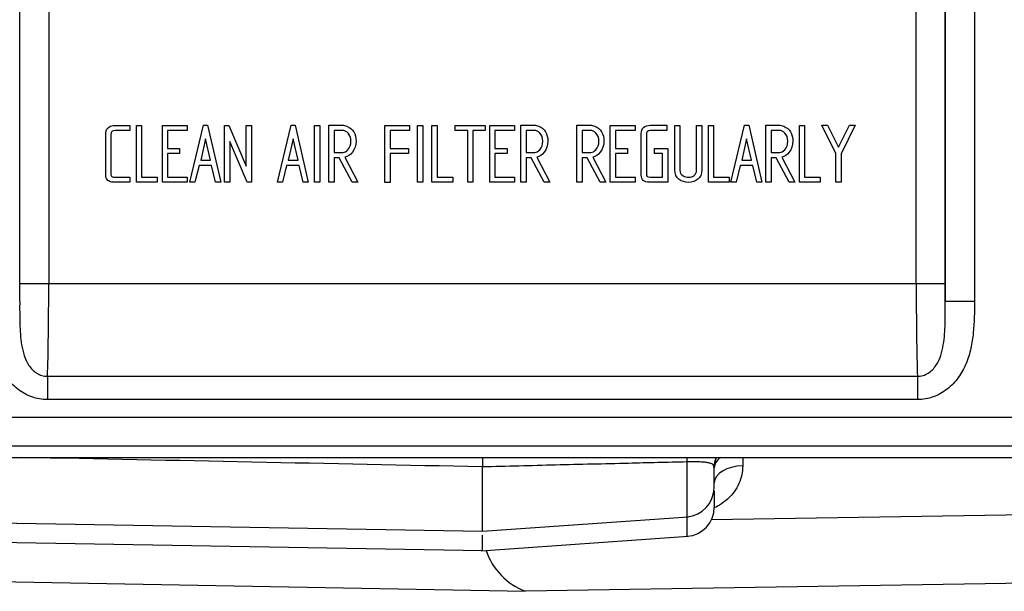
# Model space of a CAD drawing. Header units: inches. Extents: x -13.9 to 83.8, y -28.8 to 34.3.
# Tile 19 of 90: x 17.2 to 19.3, y -13.4 to -12.2. Entities that reach past the tile are written whole.
import ezdxf

# ---------------------------------------------------------------- set-up
doc = ezdxf.new("R2010")
doc.units = ezdxf.units.IN
doc.header["$MEASUREMENT"] = 0
for name, color, linetype in [('2_CYLINDER_W_STO', 7, 'Continuous'), ('DIMS', 4, 'Continuous'), ('FILTER_COVER_DRA', 7, 'Continuous')]:
    doc.layers.add(name, color=color, linetype=linetype)
doc.styles.get("Standard").update_dxf_attribs({"font": 'arial.ttf', "height": 0.6322})
doc.dimstyles.get("Standard").update_dxf_attribs({"dimtxt": 0.6322, "dimasz": 0.6322, "dimexe": 0.6322, "dimexo": 0.125, "dimgap": 0.09, "dimtad": 0, "dimtih": 1, "dimtoh": 1, "dimzin": 0, "dimdsep": 46, "dimtxsty": 'Standard', "dimcen": 0.09, "dimadec": 0, "dimazin": 0, "dimtfac": 1, "dimtofl": 0, "dimtmove": 0, "dimatfit": 3, "dimfxl": 1, "dimtolj": 1, "dimtzin": 0, "dimarcsym": 0})

# ---------------------------------------------------------------- blocks, each defined once
blk = doc.blocks.new('*D44')
at = {"layer": 'Defpoints', "color": 0, "transparency": 16777216}
for p in [(22.2492, -10.2182), (25.0386, -10.2182), (15.2311, -15.153)]:
    blk.add_point(p, dxfattribs=at)
at = {"layer": 'DIMS', "color": 0, "lineweight": -2, "transparency": 16777216}
for p, q in [((22.3742, -10.2182), (25.6708, -10.2182)), ((25.0386, -10.8504), (25.0386, -12.2728)), ((25.0386, -14.5208), (25.0386, -13.0984)), ((15.3561, -15.153), (25.6708, -15.153))]:
    blk.add_line(p, q, dxfattribs=at)
at = {"layer": 'DIMS', "color": 0, "transparency": 16777216}
for points in [[(24.9332, -10.8504), (25.144, -10.8504), (25.0386, -10.2182)], [(24.9332, -14.5208), (25.144, -14.5208), (25.0386, -15.153)]]:
    blk.add_solid(points, dxfattribs=at)
at = {"layer": 'DIMS', "color": 0, "transparency": 16777216, "insert": (25.0386, -12.6856), "char_height": 0.6322, "attachment_point": 5}
blk.add_mtext('\\A1;5.00"', dxfattribs=at)

msp = doc.modelspace()

# ---------------------------------------------------------------- linework, layer by layer
at = {"layer": '2_CYLINDER_W_STO', "color": 7, "linetype": 'Continuous'}
for p, q in [((18.62, -13.1418), (18.62, -13.2602)), ((18.7404, -13.1322), (18.7404, -13.1503)), ((18.1791, -13.291), (18.1791, -13.1525)), ((18.6786, -13.1974), (18.6786, -13.1548)), ((18.6791, -13.2043), (18.6791, -13.2393)), ((20.8035, -13.2322), (18.6729, -13.2666)), ((16.2745, -13.2578), (18.1791, -13.291)), ((18.1791, -13.291), (18.6226, -13.26)), ((18.6205, -13.3022), (18.6205, -13.2616)), ((16.6385, -13.3061), (18.1791, -13.333)), ((18.1764, -13.3332), (18.6231, -13.302)), ((18.1791, -13.333), (18.1791, -13.2998)), ((16.7259, -13.3922), (18.2717, -13.4207)), ((20.6828, -13.3824), (18.2717, -13.4207))]:
    msp.add_line(p, q, dxfattribs=at)
for centre, radius, start, end in [((-4.5259, -1098.0221), 1085.1072, 88.8010458, 88.8535353), ((18.7416, -13.1548), 0.063, 158.9368, 180), ((18.7421, -13.1548), 0.063, 158.9496, 180), ((18.6156, -13.1974), 0.063, 274.3095, 0.0012), ((18.6161, -13.2393), 0.063, 274.3172, 0.0006), ((18.3222, -13.2873), 0.1426, 198.6109, 249.2811)]:
    msp.add_arc(centre, radius, start, end, dxfattribs=at)
for centre, major_axis, ratio, start_param, end_param in [((18.6244, -13.1579), (-0.0016, 0.063), 0.065237, 1.148546, 1.31079), ((18.7421, -13.1548), (-0.063, 0), 0.575688, 5.609423, 6.283185), ((18.7421, -13.1871), (-0.063, 0), 0.584503, 4.738569, 6.283185)]:
    msp.add_ellipse(centre, major_axis=major_axis, ratio=ratio, start_param=start_param, end_param=end_param, dxfattribs=at)
msp.add_open_spline([(18.179, -13.1318), (18.179, -13.138), (18.179, -13.145), (18.1791, -13.1525)], degree=3, dxfattribs=at)
for points, knots in [([(18.62, -13.1418), (18.5781, -13.1428), (18.5362, -13.1438), (18.4943, -13.1448), (18.4417, -13.1461), (18.3892, -13.1473), (18.3367, -13.1486), (18.2841, -13.1499), (18.2316, -13.1512), (18.1791, -13.1525)], [0, 0, 0, 0, 0.285082, 0.285082, 0.285082, 0.642541, 0.642541, 0.642541, 1, 1, 1, 1]), ([(18.6786, -13.1548), (18.6786, -13.1519), (18.6779, -13.1494), (18.6747, -13.1465), (18.6733, -13.1457), (18.6697, -13.1443), (18.6675, -13.1438), (18.6623, -13.1429), (18.6593, -13.1425), (18.6528, -13.142), (18.6492, -13.1418), (18.6376, -13.1415), (18.6289, -13.1415), (18.62, -13.1418)], [0, 0, 0, 0, 0.25, 0.25, 0.375, 0.375, 0.5, 0.5, 0.625, 0.625, 0.75, 0.75, 1, 1, 1, 1]), ([(18.7404, -13.1503), (18.7404, -13.1569), (18.7398, -13.1634), (18.7371, -13.1761), (18.7351, -13.1825), (18.7295, -13.1947), (18.7261, -13.2006), (18.7179, -13.2116), (18.7131, -13.2169), (18.7023, -13.2267), (18.6964, -13.2311), (18.687, -13.2369), (18.6838, -13.2387), (18.6806, -13.2403)], [0, 0, 0, 0, 0.125, 0.125, 0.25, 0.25, 0.375, 0.375, 0.5, 0.5, 0.625, 0.625, 0.6846898, 0.6846898, 0.6846898, 0.6846898])]:
    msp.add_open_spline(points, degree=3, knots=knots, dxfattribs=at)
at = {"layer": 'FILTER_COVER_DRA', "color": 7, "linetype": 'Continuous'}
for p, q in [((19.2401, -10.8692), (19.2401, -12.7951)), ((19.1771, -12.7951), (19.1771, -10.873)), ((17.1815, -12.7572), (17.1815, -10.9072)), ((17.2439, -10.9072), (17.2439, -12.7572)), ((19.1145, -12.7572), (19.1145, -10.9072)), ((19.177, -10.9072), (19.177, -12.7572)), ((17.3871, -12.416), (17.4189, -12.416)), ((17.4189, -12.416), (17.4189, -12.4273)), ((17.4331, -12.5388), (17.4331, -12.416)), ((17.4331, -12.416), (17.4441, -12.416)), ((17.4441, -12.416), (17.4441, -12.5278)), ((17.489, -12.5385), (17.489, -12.4163)), ((17.489, -12.4163), (17.5423, -12.4163)), ((17.5423, -12.4163), (17.5423, -12.4273)), ((17.5481, -12.5385), (17.578, -12.4158)), ((17.578, -12.4158), (17.5865, -12.4158)), ((17.5865, -12.4158), (17.6148, -12.5385)), ((17.6233, -12.5388), (17.6233, -12.416)), ((17.6233, -12.416), (17.6324, -12.4161)), ((17.6324, -12.4161), (17.6697, -12.5041)), ((17.6697, -12.5041), (17.6697, -12.416)), ((17.6697, -12.416), (17.6811, -12.416)), ((17.6811, -12.416), (17.6811, -12.5388)), ((17.7369, -12.5385), (17.7668, -12.4158)), ((17.7668, -12.4158), (17.7754, -12.4158)), ((17.7754, -12.4158), (17.8037, -12.5385)), ((17.8169, -12.5385), (17.8169, -12.4163)), ((17.8169, -12.4163), (17.8282, -12.4163)), ((17.8282, -12.4163), (17.8282, -12.5385)), ((17.848, -12.5385), (17.848, -12.4158)), ((17.9689, -12.539), (17.9689, -12.416)), ((17.9689, -12.416), (18.022, -12.416)), ((18.022, -12.416), (18.022, -12.427)), ((18.0392, -12.5385), (18.0392, -12.4163)), ((18.0392, -12.4163), (18.0504, -12.4163)), ((18.0504, -12.4163), (18.0504, -12.5385)), ((18.0704, -12.416), (18.0813, -12.416)), ((18.0704, -12.5388), (18.0704, -12.416)), ((18.0813, -12.416), (18.0813, -12.5278)), ((18.1207, -12.4273), (18.1207, -12.416)), ((18.1207, -12.416), (18.185, -12.416)), ((18.185, -12.416), (18.185, -12.4273)), ((18.1949, -12.5385), (18.1949, -12.4163)), ((18.1949, -12.4163), (18.2483, -12.4163)), ((18.2483, -12.4163), (18.2483, -12.4273)), ((18.2617, -12.5385), (18.2617, -12.4158)), ((18.3826, -12.5385), (18.3826, -12.4158)), ((18.4549, -12.5385), (18.4549, -12.4163)), ((18.4549, -12.4163), (18.5082, -12.4163)), ((18.5082, -12.4163), (18.5082, -12.4273)), ((18.5767, -12.4158), (18.5767, -12.427)), ((18.5938, -12.416), (18.6048, -12.416)), ((18.6409, -12.416), (18.6522, -12.416)), ((18.6522, -12.416), (18.6522, -12.5127)), ((18.6664, -12.5388), (18.6664, -12.416)), ((18.6664, -12.416), (18.6774, -12.416)), ((18.6774, -12.416), (18.6774, -12.5278)), ((18.7147, -12.5385), (18.7446, -12.4158)), ((18.7446, -12.4158), (18.7533, -12.4158)), ((18.7533, -12.4158), (18.7815, -12.5385)), ((18.79, -12.5385), (18.79, -12.4158)), ((18.8625, -12.5388), (18.8625, -12.416)), ((18.8625, -12.416), (18.8735, -12.416)), ((18.8735, -12.416), (18.8735, -12.5278)), ((18.9413, -12.4768), (18.9109, -12.4158)), ((18.9109, -12.4158), (18.9232, -12.4158)), ((18.9232, -12.4158), (18.9472, -12.4628)), ((18.9472, -12.4628), (18.9708, -12.4158)), ((18.9831, -12.4158), (18.9527, -12.4774)), ((18.9708, -12.4158), (18.9831, -12.4158)), ((17.5423, -12.4273), (17.4999, -12.4273)), ((17.4999, -12.4273), (17.4999, -12.4656)), ((17.8596, -12.427), (17.8596, -12.4744)), ((18.022, -12.427), (17.9799, -12.427)), ((17.9799, -12.427), (17.9799, -12.4659)), ((18.1476, -12.4273), (18.1207, -12.4273)), ((18.1476, -12.5388), (18.1476, -12.4273)), ((18.185, -12.4273), (18.1585, -12.4273)), ((18.1585, -12.4273), (18.1585, -12.5388)), ((18.2483, -12.4273), (18.2059, -12.4273)), ((18.2059, -12.4273), (18.2059, -12.4656)), ((18.2732, -12.427), (18.2732, -12.4744)), ((18.394, -12.427), (18.394, -12.4744)), ((18.5082, -12.4273), (18.4658, -12.4273)), ((18.4658, -12.4273), (18.4658, -12.4656)), ((18.8015, -12.427), (18.8015, -12.4744)), ((17.5821, -12.4452), (17.5717, -12.4911)), ((17.5927, -12.4911), (17.5821, -12.4452)), ((17.6718, -12.5388), (17.6347, -12.451)), ((17.6347, -12.451), (17.6347, -12.5388)), ((17.7709, -12.4452), (17.7605, -12.4911)), ((17.7815, -12.4911), (17.7709, -12.4452)), ((18.7487, -12.4452), (18.7383, -12.4911)), ((18.7593, -12.4911), (18.7487, -12.4452)), ((17.4999, -12.4656), (17.5263, -12.4656)), ((17.5263, -12.4766), (17.4999, -12.4766)), ((17.4999, -12.4766), (17.4999, -12.5278)), ((17.5263, -12.4656), (17.5263, -12.4766)), ((17.9799, -12.4659), (18.0195, -12.4659)), ((18.0195, -12.4769), (17.9799, -12.4769)), ((17.9799, -12.4769), (17.9799, -12.539)), ((18.0195, -12.4659), (18.0195, -12.4769)), ((18.2059, -12.4656), (18.2323, -12.4656)), ((18.2323, -12.4766), (18.2059, -12.4766)), ((18.2059, -12.4766), (18.2059, -12.5278)), ((18.2323, -12.4656), (18.2323, -12.4766)), ((18.4658, -12.4656), (18.4922, -12.4656)), ((18.4922, -12.4766), (18.4658, -12.4766)), ((18.4658, -12.4766), (18.4658, -12.5278)), ((18.4922, -12.4656), (18.4922, -12.4766)), ((18.5503, -12.4769), (18.5503, -12.4659)), ((18.5503, -12.4659), (18.5787, -12.4659)), ((18.5672, -12.4769), (18.5503, -12.4769)), ((18.5672, -12.5275), (18.5672, -12.4769)), ((18.5787, -12.4659), (18.5787, -12.5385)), ((18.9413, -12.5388), (18.9413, -12.4768)), ((18.9527, -12.4774), (18.9527, -12.5388)), ((17.5681, -12.5023), (17.5593, -12.5385)), ((17.5953, -12.5023), (17.5681, -12.5023)), ((17.5717, -12.4911), (17.5927, -12.4911)), ((17.6038, -12.5385), (17.5953, -12.5023)), ((17.757, -12.5023), (17.7482, -12.5385)), ((17.7841, -12.5023), (17.757, -12.5023)), ((17.7605, -12.4911), (17.7815, -12.4911)), ((17.7927, -12.5385), (17.7841, -12.5023)), ((17.8703, -12.4859), (17.8596, -12.4859)), ((17.8596, -12.4859), (17.8596, -12.5385)), ((17.8984, -12.5385), (17.8703, -12.4859)), ((17.8826, -12.4849), (17.9108, -12.5385)), ((18.284, -12.4859), (18.2732, -12.4859)), ((18.2732, -12.4859), (18.2732, -12.5385)), ((18.3121, -12.5385), (18.284, -12.4859)), ((18.2962, -12.4849), (18.3244, -12.5385)), ((18.4049, -12.4859), (18.394, -12.4859)), ((18.394, -12.4859), (18.394, -12.5385)), ((18.4329, -12.5385), (18.4049, -12.4859)), ((18.4171, -12.4849), (18.4453, -12.5385)), ((18.7349, -12.5023), (18.726, -12.5385)), ((18.7619, -12.5023), (18.7349, -12.5023)), ((18.7383, -12.4911), (18.7593, -12.4911)), ((18.7705, -12.5385), (18.7619, -12.5023)), ((18.8123, -12.4859), (18.8015, -12.4859)), ((18.8015, -12.4859), (18.8015, -12.5385)), ((18.8403, -12.5385), (18.8123, -12.4859)), ((18.8245, -12.4849), (18.8528, -12.5385)), ((17.4189, -12.5278), (17.4189, -12.5388)), ((17.478, -12.5388), (17.4331, -12.5388)), ((17.4441, -12.5278), (17.478, -12.5278)), ((17.478, -12.5278), (17.478, -12.5388)), ((17.5423, -12.5385), (17.489, -12.5385)), ((17.4999, -12.5278), (17.5423, -12.5278)), ((17.5423, -12.5278), (17.5423, -12.5385)), ((17.5593, -12.5385), (17.5481, -12.5385)), ((17.6148, -12.5385), (17.6038, -12.5385)), ((17.6347, -12.5388), (17.6233, -12.5388)), ((17.6811, -12.5388), (17.6718, -12.5388)), ((17.7482, -12.5385), (17.7369, -12.5385)), ((17.8037, -12.5385), (17.7927, -12.5385)), ((17.8282, -12.5385), (17.8169, -12.5385)), ((17.8596, -12.5385), (17.848, -12.5385)), ((17.9108, -12.5385), (17.8984, -12.5385)), ((17.9799, -12.539), (17.9689, -12.539)), ((18.0504, -12.5385), (18.0392, -12.5385)), ((18.1152, -12.5388), (18.0704, -12.5388)), ((18.0813, -12.5278), (18.1152, -12.5278)), ((18.1152, -12.5278), (18.1152, -12.5388)), ((18.1585, -12.5388), (18.1476, -12.5388)), ((18.2483, -12.5385), (18.1949, -12.5385)), ((18.2059, -12.5278), (18.2483, -12.5278)), ((18.2483, -12.5278), (18.2483, -12.5385)), ((18.2732, -12.5385), (18.2617, -12.5385)), ((18.3244, -12.5385), (18.3121, -12.5385)), ((18.394, -12.5385), (18.3826, -12.5385)), ((18.4453, -12.5385), (18.4329, -12.5385)), ((18.5082, -12.5385), (18.4549, -12.5385)), ((18.4658, -12.5278), (18.5082, -12.5278)), ((18.5082, -12.5278), (18.5082, -12.5385)), ((18.7113, -12.5388), (18.6664, -12.5388)), ((18.6774, -12.5278), (18.7113, -12.5278)), ((18.7113, -12.5278), (18.7113, -12.5388)), ((18.726, -12.5385), (18.7147, -12.5385)), ((18.7815, -12.5385), (18.7705, -12.5385)), ((18.8015, -12.5385), (18.79, -12.5385)), ((18.8528, -12.5385), (18.8403, -12.5385)), ((18.9074, -12.5388), (18.8625, -12.5388)), ((18.8735, -12.5278), (18.9074, -12.5278)), ((18.9074, -12.5278), (18.9074, -12.5388)), ((18.9527, -12.5388), (18.9413, -12.5388)), ((17.1815, -12.7572), (17.2439, -12.7572)), ((17.2439, -12.7572), (19.1145, -12.7572)), ((19.1145, -12.7572), (19.177, -12.7572)), ((19.1771, -12.7951), (19.2401, -12.7951)), ((17.2413, -12.9571), (19.1171, -12.9571)), ((17.2413, -12.9571), (17.2413, -13.0074)), ((19.1171, -12.9571), (19.1171, -13.0074)), ((19.1171, -13.0074), (17.2413, -13.0074)), ((16.9728, -13.0452), (19.3857, -13.0452)), ((19.3857, -13.1081), (16.9728, -13.1081)), ((16.9487, -13.1322), (19.4098, -13.1322))]:
    msp.add_line(p, q, dxfattribs=at)
for centre, major_axis, ratio, start_param, end_param in [((17.1749, -12.7572), (0, -0.1875), 0.034921, 1.36701, 1.570796), ((17.2374, -12.7572), (0, -0.25), 0.026191, 0.6443, 1.570796), ((19.1211, -12.7572), (0, -0.25), 0.026191, 4.712389, 5.638885), ((19.1835, -12.7572), (0, -0.1875), 0.034921, 4.712389, 4.916176)]:
    msp.add_ellipse(centre, major_axis=major_axis, ratio=ratio, start_param=start_param, end_param=end_param, dxfattribs=at)
for points, knots in [([(17.4189, -12.5388), (17.407, -12.5388), (17.395, -12.5388), (17.3831, -12.5388), (17.3784, -12.5388), (17.3746, -12.5376), (17.3717, -12.535), (17.3687, -12.5324), (17.3671, -12.5288), (17.3671, -12.5242), (17.3671, -12.4937), (17.3671, -12.4632), (17.3671, -12.4328), (17.3671, -12.4261), (17.3699, -12.4214), (17.3754, -12.4187), (17.3774, -12.4177), (17.3813, -12.4169), (17.3871, -12.416)], [0, 0, 0, 0, 0.198108, 0.198108, 0.198108, 0.26548, 0.26548, 0.26548, 0.333016, 0.333016, 0.333016, 0.837991, 0.837991, 0.837991, 0.933447, 0.933447, 0.933447, 1, 1, 1, 1]), ([(17.4189, -12.5388), (17.407, -12.5388), (17.395, -12.5388), (17.3831, -12.5388), (17.3784, -12.5388), (17.3746, -12.5376), (17.3717, -12.535), (17.3687, -12.5324), (17.3671, -12.5288), (17.3671, -12.5242), (17.3671, -12.4937), (17.3671, -12.4632), (17.3671, -12.4328), (17.3671, -12.4261), (17.3699, -12.4214), (17.3754, -12.4187), (17.3774, -12.4177), (17.3813, -12.4169), (17.3871, -12.416)], [0, 0, 0, 0, 0.198108, 0.198108, 0.198108, 0.26548, 0.26548, 0.26548, 0.333016, 0.333016, 0.333016, 0.837991, 0.837991, 0.837991, 0.933447, 0.933447, 0.933447, 1, 1, 1, 1]), ([(17.848, -12.4158), (17.8578, -12.4158), (17.8676, -12.4158), (17.8774, -12.4158), (17.8802, -12.4158), (17.8834, -12.4165), (17.8871, -12.418), (17.9002, -12.4234), (17.9067, -12.4342), (17.9067, -12.4593), (17.904, -12.4672), (17.8987, -12.4739), (17.894, -12.4798), (17.8886, -12.4835), (17.8826, -12.4849)], [0, 0, 0, 0, 0.234785, 0.234785, 0.234785, 0.314574, 0.314574, 0.314574, 0.650838, 0.650838, 0.841323, 0.841323, 0.841323, 1, 1, 1, 1]), ([(17.848, -12.4158), (17.8578, -12.4158), (17.8676, -12.4158), (17.8774, -12.4158), (17.8802, -12.4158), (17.8834, -12.4165), (17.8871, -12.418), (17.9002, -12.4234), (17.9067, -12.4342), (17.9067, -12.4593), (17.904, -12.4672), (17.8987, -12.4739), (17.894, -12.4798), (17.8886, -12.4835), (17.8826, -12.4849)], [0, 0, 0, 0, 0.234785, 0.234785, 0.234785, 0.314574, 0.314574, 0.314574, 0.650838, 0.650838, 0.841323, 0.841323, 0.841323, 1, 1, 1, 1]), ([(18.2617, -12.4158), (18.2715, -12.4158), (18.2812, -12.4158), (18.291, -12.4158), (18.2939, -12.4158), (18.2971, -12.4165), (18.3007, -12.418), (18.3138, -12.4233), (18.3203, -12.4342), (18.3203, -12.4593), (18.3177, -12.4672), (18.3123, -12.4739), (18.3076, -12.4797), (18.3023, -12.4835), (18.2962, -12.4849)], [0, 0, 0, 0, 0.234136, 0.234136, 0.234136, 0.314692, 0.314692, 0.314692, 0.650862, 0.650862, 0.841293, 0.841293, 0.841293, 1, 1, 1, 1]), ([(18.2617, -12.4158), (18.2715, -12.4158), (18.2812, -12.4158), (18.291, -12.4158), (18.2939, -12.4158), (18.2971, -12.4165), (18.3007, -12.418), (18.3138, -12.4233), (18.3203, -12.4342), (18.3203, -12.4593), (18.3177, -12.4672), (18.3123, -12.4739), (18.3076, -12.4797), (18.3023, -12.4835), (18.2962, -12.4849)], [0, 0, 0, 0, 0.234136, 0.234136, 0.234136, 0.314692, 0.314692, 0.314692, 0.650862, 0.650862, 0.841293, 0.841293, 0.841293, 1, 1, 1, 1]), ([(18.3826, -12.4158), (18.3923, -12.4158), (18.4021, -12.4158), (18.4119, -12.4158), (18.4147, -12.4158), (18.418, -12.4165), (18.4216, -12.418), (18.4346, -12.4233), (18.4411, -12.4342), (18.4411, -12.4593), (18.4385, -12.4672), (18.4331, -12.4739), (18.4284, -12.4797), (18.4232, -12.4835), (18.4171, -12.4849)], [0, 0, 0, 0, 0.234136, 0.234136, 0.234136, 0.314692, 0.314692, 0.314692, 0.650862, 0.650862, 0.841293, 0.841293, 0.841293, 1, 1, 1, 1]), ([(18.3826, -12.4158), (18.3923, -12.4158), (18.4021, -12.4158), (18.4119, -12.4158), (18.4147, -12.4158), (18.418, -12.4165), (18.4216, -12.418), (18.4346, -12.4233), (18.4411, -12.4342), (18.4411, -12.4593), (18.4385, -12.4672), (18.4331, -12.4739), (18.4284, -12.4797), (18.4232, -12.4835), (18.4171, -12.4849)], [0, 0, 0, 0, 0.234136, 0.234136, 0.234136, 0.314692, 0.314692, 0.314692, 0.650862, 0.650862, 0.841293, 0.841293, 0.841293, 1, 1, 1, 1]), ([(18.5787, -12.5385), (18.5655, -12.5385), (18.5524, -12.5385), (18.5392, -12.5385), (18.5275, -12.5385), (18.5217, -12.5334), (18.5217, -12.5231), (18.5217, -12.4935), (18.5217, -12.4639), (18.5217, -12.4342), (18.5217, -12.4219), (18.5283, -12.4158), (18.5416, -12.4158), (18.5533, -12.4158), (18.565, -12.4158), (18.5767, -12.4158)], [0, 0, 0, 0, 0.178363, 0.178363, 0.178363, 0.299416, 0.299416, 0.299416, 0.700627, 0.700627, 0.700627, 0.841782, 0.841782, 0.841782, 1, 1, 1, 1]), ([(18.5787, -12.5385), (18.5655, -12.5385), (18.5524, -12.5385), (18.5392, -12.5385), (18.5275, -12.5385), (18.5217, -12.5334), (18.5217, -12.5231), (18.5217, -12.4935), (18.5217, -12.4639), (18.5217, -12.4342), (18.5217, -12.4219), (18.5283, -12.4158), (18.5416, -12.4158), (18.5533, -12.4158), (18.565, -12.4158), (18.5767, -12.4158)], [0, 0, 0, 0, 0.178363, 0.178363, 0.178363, 0.299416, 0.299416, 0.299416, 0.700627, 0.700627, 0.700627, 0.841782, 0.841782, 0.841782, 1, 1, 1, 1]), ([(18.6522, -12.5127), (18.6522, -12.5211), (18.6494, -12.5276), (18.6438, -12.5323), (18.6385, -12.5367), (18.6317, -12.539), (18.6157, -12.539), (18.6091, -12.5369), (18.6035, -12.5326), (18.5971, -12.5277), (18.5938, -12.5211), (18.5938, -12.5127), (18.5938, -12.4805), (18.5938, -12.4482), (18.5938, -12.416)], [0, 0, 0, 0, 0.118818, 0.118818, 0.118818, 0.24056, 0.24056, 0.352833, 0.352833, 0.352833, 0.477579, 0.477579, 0.477579, 1, 1, 1, 1]), ([(18.6522, -12.5127), (18.6522, -12.5211), (18.6494, -12.5276), (18.6438, -12.5323), (18.6385, -12.5367), (18.6317, -12.539), (18.6157, -12.539), (18.6091, -12.5369), (18.6035, -12.5326), (18.5971, -12.5277), (18.5938, -12.5211), (18.5938, -12.5127), (18.5938, -12.4805), (18.5938, -12.4482), (18.5938, -12.416)], [0, 0, 0, 0, 0.118818, 0.118818, 0.118818, 0.24056, 0.24056, 0.352833, 0.352833, 0.352833, 0.477579, 0.477579, 0.477579, 1, 1, 1, 1]), ([(18.6048, -12.416), (18.6048, -12.4482), (18.6048, -12.4804), (18.6048, -12.5126), (18.6048, -12.5178), (18.6071, -12.5218), (18.6118, -12.5246), (18.6154, -12.5269), (18.6194, -12.5281), (18.6237, -12.528), (18.6286, -12.5279), (18.6327, -12.5268), (18.6358, -12.5241), (18.6392, -12.5212), (18.6409, -12.5176), (18.6409, -12.5127), (18.6409, -12.4805), (18.6409, -12.4483), (18.6409, -12.416)], [0, 0, 0, 0, 0.391879, 0.391879, 0.391879, 0.451296, 0.451296, 0.451296, 0.502165, 0.502165, 0.502165, 0.555118, 0.555118, 0.555118, 0.60745, 0.60745, 0.60745, 1, 1, 1, 1]), ([(18.6048, -12.416), (18.6048, -12.4482), (18.6048, -12.4804), (18.6048, -12.5126), (18.6048, -12.5178), (18.6071, -12.5218), (18.6118, -12.5246), (18.6154, -12.5269), (18.6194, -12.5281), (18.6237, -12.528), (18.6286, -12.5279), (18.6327, -12.5268), (18.6358, -12.5241), (18.6392, -12.5212), (18.6409, -12.5176), (18.6409, -12.5127), (18.6409, -12.4805), (18.6409, -12.4483), (18.6409, -12.416)], [0, 0, 0, 0, 0.391879, 0.391879, 0.391879, 0.451296, 0.451296, 0.451296, 0.502165, 0.502165, 0.502165, 0.555118, 0.555118, 0.555118, 0.60745, 0.60745, 0.60745, 1, 1, 1, 1]), ([(18.79, -12.4158), (18.7997, -12.4158), (18.8095, -12.4158), (18.8193, -12.4158), (18.8221, -12.4158), (18.8254, -12.4165), (18.829, -12.418), (18.8421, -12.4234), (18.8486, -12.4342), (18.8486, -12.4593), (18.8459, -12.4672), (18.8406, -12.4739), (18.8359, -12.4798), (18.8306, -12.4835), (18.8245, -12.4849)], [0, 0, 0, 0, 0.234785, 0.234785, 0.234785, 0.314574, 0.314574, 0.314574, 0.650838, 0.650838, 0.841323, 0.841323, 0.841323, 1, 1, 1, 1]), ([(18.79, -12.4158), (18.7997, -12.4158), (18.8095, -12.4158), (18.8193, -12.4158), (18.8221, -12.4158), (18.8254, -12.4165), (18.829, -12.418), (18.8421, -12.4234), (18.8486, -12.4342), (18.8486, -12.4593), (18.8459, -12.4672), (18.8406, -12.4739), (18.8359, -12.4798), (18.8306, -12.4835), (18.8245, -12.4849)], [0, 0, 0, 0, 0.234785, 0.234785, 0.234785, 0.314574, 0.314574, 0.314574, 0.650838, 0.650838, 0.841323, 0.841323, 0.841323, 1, 1, 1, 1]), ([(17.4189, -12.4273), (17.4083, -12.4273), (17.3976, -12.4273), (17.387, -12.4273), (17.3811, -12.4273), (17.3781, -12.43), (17.3781, -12.4355), (17.3781, -12.4643), (17.3781, -12.4932), (17.3781, -12.5221), (17.3781, -12.5259), (17.3809, -12.5278), (17.3866, -12.5278), (17.3974, -12.5278), (17.4082, -12.5278), (17.4189, -12.5278)], [0, 0, 0, 0, 0.181104, 0.181104, 0.181104, 0.259678, 0.259678, 0.259678, 0.750869, 0.750869, 0.750869, 0.81679, 0.81679, 0.81679, 1, 1, 1, 1]), ([(17.4189, -12.4273), (17.4083, -12.4273), (17.3976, -12.4273), (17.387, -12.4273), (17.3811, -12.4273), (17.3781, -12.43), (17.3781, -12.4355), (17.3781, -12.4643), (17.3781, -12.4932), (17.3781, -12.5221), (17.3781, -12.5259), (17.3809, -12.5278), (17.3866, -12.5278), (17.3974, -12.5278), (17.4082, -12.5278), (17.4189, -12.5278)], [0, 0, 0, 0, 0.181104, 0.181104, 0.181104, 0.259678, 0.259678, 0.259678, 0.750869, 0.750869, 0.750869, 0.81679, 0.81679, 0.81679, 1, 1, 1, 1]), ([(17.8957, -12.4502), (17.8957, -12.4429), (17.8936, -12.437), (17.8893, -12.4327), (17.8856, -12.4289), (17.8816, -12.427), (17.877, -12.427), (17.8712, -12.427), (17.8654, -12.427), (17.8596, -12.427)], [0, 0, 0, 0, 0.379627, 0.379627, 0.379627, 0.654669, 0.654669, 0.654669, 1, 1, 1, 1]), ([(17.8957, -12.4502), (17.8957, -12.4429), (17.8936, -12.437), (17.8893, -12.4327), (17.8856, -12.4289), (17.8816, -12.427), (17.877, -12.427), (17.8712, -12.427), (17.8654, -12.427), (17.8596, -12.427)], [0, 0, 0, 0, 0.379627, 0.379627, 0.379627, 0.654669, 0.654669, 0.654669, 1, 1, 1, 1]), ([(18.3093, -12.4502), (18.3093, -12.4429), (18.3072, -12.437), (18.303, -12.4327), (18.2993, -12.4289), (18.2953, -12.427), (18.2906, -12.427), (18.2848, -12.427), (18.279, -12.427), (18.2732, -12.427)], [0, 0, 0, 0, 0.378278, 0.378278, 0.378278, 0.654903, 0.654903, 0.654903, 1, 1, 1, 1]), ([(18.3093, -12.4502), (18.3093, -12.4429), (18.3072, -12.437), (18.303, -12.4327), (18.2993, -12.4289), (18.2953, -12.427), (18.2906, -12.427), (18.2848, -12.427), (18.279, -12.427), (18.2732, -12.427)], [0, 0, 0, 0, 0.378278, 0.378278, 0.378278, 0.654903, 0.654903, 0.654903, 1, 1, 1, 1]), ([(18.4302, -12.4502), (18.4302, -12.4429), (18.428, -12.437), (18.4238, -12.4327), (18.4202, -12.4289), (18.4161, -12.427), (18.4115, -12.427), (18.4057, -12.427), (18.3998, -12.427), (18.394, -12.427)], [0, 0, 0, 0, 0.378278, 0.378278, 0.378278, 0.654903, 0.654903, 0.654903, 1, 1, 1, 1]), ([(18.4302, -12.4502), (18.4302, -12.4429), (18.428, -12.437), (18.4238, -12.4327), (18.4202, -12.4289), (18.4161, -12.427), (18.4115, -12.427), (18.4057, -12.427), (18.3998, -12.427), (18.394, -12.427)], [0, 0, 0, 0, 0.378278, 0.378278, 0.378278, 0.654903, 0.654903, 0.654903, 1, 1, 1, 1]), ([(18.5767, -12.427), (18.5649, -12.427), (18.5532, -12.427), (18.5414, -12.427), (18.5355, -12.427), (18.5326, -12.4298), (18.5326, -12.4352), (18.5326, -12.4641), (18.5326, -12.493), (18.5326, -12.5219), (18.5326, -12.5257), (18.5354, -12.5275), (18.5411, -12.5275), (18.5498, -12.5275), (18.5585, -12.5275), (18.5672, -12.5275)], [0, 0, 0, 0, 0.203087, 0.203087, 0.203087, 0.282691, 0.282691, 0.282691, 0.783176, 0.783176, 0.783176, 0.849426, 0.849426, 0.849426, 1, 1, 1, 1]), ([(18.5767, -12.427), (18.5649, -12.427), (18.5532, -12.427), (18.5414, -12.427), (18.5355, -12.427), (18.5326, -12.4298), (18.5326, -12.4352), (18.5326, -12.4641), (18.5326, -12.493), (18.5326, -12.5219), (18.5326, -12.5257), (18.5354, -12.5275), (18.5411, -12.5275), (18.5498, -12.5275), (18.5585, -12.5275), (18.5672, -12.5275)], [0, 0, 0, 0, 0.203087, 0.203087, 0.203087, 0.282691, 0.282691, 0.282691, 0.783176, 0.783176, 0.783176, 0.849426, 0.849426, 0.849426, 1, 1, 1, 1]), ([(18.8376, -12.4502), (18.8376, -12.4429), (18.8355, -12.437), (18.8312, -12.4327), (18.8275, -12.4289), (18.8235, -12.427), (18.8189, -12.427), (18.8131, -12.427), (18.8073, -12.427), (18.8015, -12.427)], [0, 0, 0, 0, 0.379627, 0.379627, 0.379627, 0.654669, 0.654669, 0.654669, 1, 1, 1, 1]), ([(18.8376, -12.4502), (18.8376, -12.4429), (18.8355, -12.437), (18.8312, -12.4327), (18.8275, -12.4289), (18.8235, -12.427), (18.8189, -12.427), (18.8131, -12.427), (18.8073, -12.427), (18.8015, -12.427)], [0, 0, 0, 0, 0.379627, 0.379627, 0.379627, 0.654669, 0.654669, 0.654669, 1, 1, 1, 1]), ([(17.8596, -12.4744), (17.8659, -12.4744), (17.8722, -12.4744), (17.8785, -12.4744), (17.882, -12.4744), (17.8856, -12.4724), (17.8891, -12.4685), (17.8935, -12.4637), (17.8957, -12.4576), (17.8957, -12.4502)], [0, 0, 0, 0, 0.369181, 0.369181, 0.369181, 0.611958, 0.611958, 0.611958, 1, 1, 1, 1]), ([(17.8596, -12.4744), (17.8659, -12.4744), (17.8722, -12.4744), (17.8785, -12.4744), (17.882, -12.4744), (17.8856, -12.4724), (17.8891, -12.4685), (17.8935, -12.4637), (17.8957, -12.4576), (17.8957, -12.4502)], [0, 0, 0, 0, 0.369181, 0.369181, 0.369181, 0.611958, 0.611958, 0.611958, 1, 1, 1, 1]), ([(18.2732, -12.4744), (18.2795, -12.4744), (18.2858, -12.4744), (18.2922, -12.4744), (18.2957, -12.4744), (18.2993, -12.4724), (18.3028, -12.4685), (18.3072, -12.4637), (18.3093, -12.4576), (18.3093, -12.4502)], [0, 0, 0, 0, 0.370546, 0.370546, 0.370546, 0.613032, 0.613032, 0.613032, 1, 1, 1, 1]), ([(18.2732, -12.4744), (18.2795, -12.4744), (18.2858, -12.4744), (18.2922, -12.4744), (18.2957, -12.4744), (18.2993, -12.4724), (18.3028, -12.4685), (18.3072, -12.4637), (18.3093, -12.4576), (18.3093, -12.4502)], [0, 0, 0, 0, 0.370546, 0.370546, 0.370546, 0.613032, 0.613032, 0.613032, 1, 1, 1, 1]), ([(18.394, -12.4744), (18.4004, -12.4744), (18.4067, -12.4744), (18.4131, -12.4744), (18.4165, -12.4744), (18.42, -12.4724), (18.4237, -12.4685), (18.4281, -12.4638), (18.4302, -12.4576), (18.4302, -12.4502)], [0, 0, 0, 0, 0.370554, 0.370554, 0.370554, 0.612724, 0.612724, 0.612724, 1, 1, 1, 1]), ([(18.394, -12.4744), (18.4004, -12.4744), (18.4067, -12.4744), (18.4131, -12.4744), (18.4165, -12.4744), (18.42, -12.4724), (18.4237, -12.4685), (18.4281, -12.4638), (18.4302, -12.4576), (18.4302, -12.4502)], [0, 0, 0, 0, 0.370554, 0.370554, 0.370554, 0.612724, 0.612724, 0.612724, 1, 1, 1, 1]), ([(18.8015, -12.4744), (18.8078, -12.4744), (18.8141, -12.4744), (18.8204, -12.4744), (18.824, -12.4744), (18.8275, -12.4724), (18.831, -12.4685), (18.8354, -12.4637), (18.8376, -12.4576), (18.8376, -12.4502)], [0, 0, 0, 0, 0.369181, 0.369181, 0.369181, 0.611958, 0.611958, 0.611958, 1, 1, 1, 1]), ([(18.8015, -12.4744), (18.8078, -12.4744), (18.8141, -12.4744), (18.8204, -12.4744), (18.824, -12.4744), (18.8275, -12.4724), (18.831, -12.4685), (18.8354, -12.4637), (18.8376, -12.4576), (18.8376, -12.4502)], [0, 0, 0, 0, 0.369181, 0.369181, 0.369181, 0.611958, 0.611958, 0.611958, 1, 1, 1, 1]), ([(17.2413, -13.0074), (17.2297, -13.0074), (17.2184, -13.0055), (17.1965, -12.9977), (17.1865, -12.992), (17.1681, -12.9778), (17.1602, -12.9694), (17.1466, -12.9507), (17.1411, -12.9406), (17.1322, -12.9195), (17.1288, -12.9083), (17.1237, -12.886), (17.122, -12.8747), (17.1186, -12.8408), (17.1184, -12.818), (17.1184, -12.7951)], [0, 0, 0, 0, 0.125, 0.125, 0.25, 0.25, 0.375, 0.375, 0.5, 0.5, 0.625, 0.625, 0.75, 0.75, 1, 1, 1, 1]), ([(17.1813, -12.7951), (17.1813, -12.8112), (17.1812, -12.8271), (17.1821, -12.8586), (17.1829, -12.8741), (17.1868, -12.8973), (17.1886, -12.905), (17.1937, -12.9199), (17.197, -12.9271), (17.2058, -12.9402), (17.2114, -12.9462), (17.2217, -12.9526), (17.2254, -12.9542), (17.2331, -12.9565), (17.2372, -12.9571), (17.2413, -12.9571)], [0, 0, 0, 0, 0.25, 0.25, 0.5, 0.5, 0.625, 0.625, 0.75, 0.75, 0.875, 0.875, 0.9375, 0.9375, 1, 1, 1, 1]), ([(19.2401, -12.7951), (19.2401, -12.8179), (19.2399, -12.8407), (19.2365, -12.8745), (19.2348, -12.8857), (19.2298, -12.9079), (19.2264, -12.919), (19.2175, -12.9403), (19.2119, -12.9505), (19.1983, -12.9693), (19.1904, -12.9776), (19.1768, -12.9883), (19.1719, -12.9916), (19.1619, -12.9972), (19.1566, -12.9995), (19.1458, -13.0034), (19.1402, -13.0049), (19.1287, -13.0069), (19.123, -13.0074), (19.1171, -13.0074)], [0, 0, 0, 0, 0.25, 0.25, 0.375, 0.375, 0.5, 0.5, 0.625, 0.625, 0.75, 0.75, 0.8125, 0.8125, 0.875, 0.875, 0.9375, 0.9375, 1, 1, 1, 1]), ([(19.1171, -12.9571), (19.1212, -12.9571), (19.1252, -12.9565), (19.1331, -12.9542), (19.1368, -12.9525), (19.1436, -12.9483), (19.1468, -12.9457), (19.1524, -12.94), (19.1549, -12.9369), (19.1616, -12.9269), (19.1649, -12.9197), (19.1699, -12.9048), (19.1717, -12.8971), (19.1755, -12.8741), (19.1764, -12.8586), (19.1772, -12.8271), (19.1772, -12.8112), (19.1771, -12.7951)], [0, 0, 0, 0, 0.0625, 0.0625, 0.125, 0.125, 0.1875, 0.1875, 0.25, 0.25, 0.375, 0.375, 0.5, 0.5, 0.75, 0.75, 1, 1, 1, 1])]:
    msp.add_open_spline(points, degree=3, knots=knots, dxfattribs=at)

# ---------------------------------------------------------------- dimensions: what is measured, and where the dimension line sits
at = {"layer": 'DIMS'}
dim = msp.add_linear_dim(base=(25.0386, -10.2182), p1=(15.2311, -15.153), p2=(22.2492, -10.2182), angle=90, text='5.00"', dimstyle='Standard', override={"dimpost": '"'}, dxfattribs=at)
dim.commit()
dim.dimension.update_dxf_attribs({"geometry": '*D44', "text_midpoint": (25.0386, -12.6856)})

doc.saveas('drawing.dxf')
